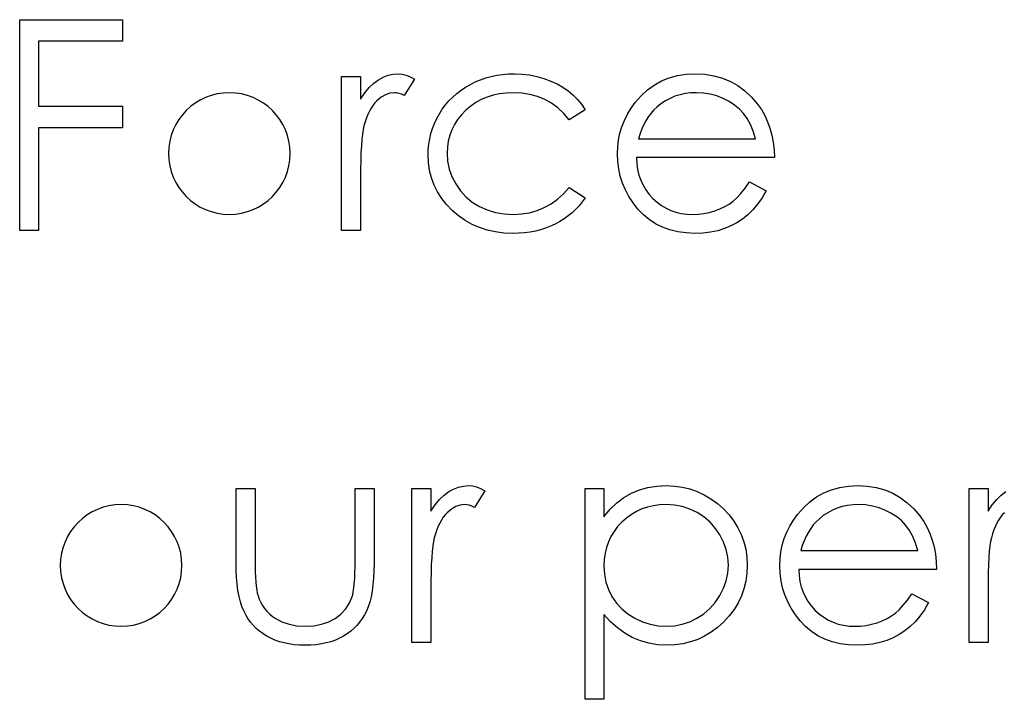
# Model space of a CAD drawing. Header units: inches. Extents: x 220 to 877, y 4 to 174.
# Tile 179 of 256: x 260.035 to 260.678, y 157.636 to 158.08. Entities that reach past the tile are written whole.
import ezdxf

# ---------------------------------------------------------------- set-up
doc = ezdxf.new("R2010")
doc.units = ezdxf.units.IN
doc.header["$LTSCALE"] = 0.5
doc.header["$MEASUREMENT"] = 0
doc.layers.add('SID-M-D', color=42, linetype='Continuous')

msp = doc.modelspace()

# ---------------------------------------------------------------- linework, layer by layer
at = {"layer": 'SID-M-D', "linetype": 'Continuous'}
for p, q in [((260.03535, 158.07974), (260.10248, 158.07974)), ((260.03535, 157.94194), (260.03535, 158.07974)), ((260.10248, 158.07974), (260.10248, 158.0656)), ((260.10248, 158.0656), (260.04771, 158.0656)), ((260.04771, 158.0656), (260.04771, 158.0232)), ((260.17231, 158.0444), (260.17231, 158.0444)), ((260.24557, 158.04264), (260.25794, 158.04264)), ((260.24557, 157.94194), (260.24557, 158.04264)), ((260.25794, 158.04264), (260.25794, 158.02781)), ((260.26661, 158.03822), (260.26964, 158.04048)), ((260.26964, 158.04048), (260.27276, 158.0422)), ((260.27276, 158.0422), (260.27596, 158.04344)), ((260.27596, 158.04344), (260.27919, 158.04416)), ((260.27919, 158.04416), (260.2825, 158.0444)), ((260.2825, 158.0444), (260.28507, 158.04418)), ((260.28507, 158.04418), (260.28772, 158.04355)), ((260.29327, 158.04095), (260.28648, 158.03024)), ((260.28772, 158.04355), (260.29045, 158.04247)), ((260.29045, 158.04247), (260.29327, 158.04095)), ((260.32968, 158.03748), (260.33294, 158.0391)), ((260.33294, 158.0391), (260.3363, 158.04051)), ((260.3363, 158.04051), (260.33975, 158.0417)), ((260.33975, 158.0417), (260.34331, 158.04266)), ((260.34331, 158.04266), (260.34696, 158.04344)), ((260.34696, 158.04344), (260.35068, 158.04396)), ((260.35068, 158.04396), (260.35452, 158.04429)), ((260.35452, 158.04429), (260.35847, 158.0444)), ((260.35847, 158.0444), (260.36341, 158.04421)), ((260.36341, 158.04421), (260.3683, 158.04363)), ((260.3683, 158.04363), (260.37307, 158.04269)), ((260.37307, 158.04269), (260.37776, 158.04134)), ((260.37776, 158.04134), (260.38224, 158.03968)), ((260.38224, 158.03968), (260.38638, 158.03781)), ((260.44978, 158.03706), (260.45456, 158.03971)), ((260.45456, 158.03971), (260.45963, 158.04175)), ((260.45963, 158.04175), (260.46502, 158.04324)), ((260.46502, 158.04324), (260.4707, 158.0441)), ((260.4707, 158.0441), (260.47672, 158.0444)), ((260.47672, 158.0444), (260.4829, 158.0441)), ((260.4829, 158.0441), (260.48878, 158.04316)), ((260.48878, 158.04316), (260.49433, 158.04162)), ((260.49433, 158.04162), (260.49955, 158.03946)), ((260.49955, 158.03946), (260.50446, 158.03667)), ((260.61921, 158.0444), (260.61921, 158.0444)), ((260.26075, 158.0319), (260.26365, 158.03538)), ((260.26365, 158.03538), (260.26661, 158.03822)), ((260.28016, 158.03204), (260.2772, 158.03171)), ((260.28151, 158.03193), (260.28016, 158.03204)), ((260.32079, 158.03151), (260.32358, 158.03367)), ((260.32358, 158.03367), (260.32656, 158.03565)), ((260.32656, 158.03565), (260.32968, 158.03748)), ((260.35756, 158.03204), (260.35303, 158.03184)), ((260.36322, 158.03176), (260.35756, 158.03204)), ((260.38638, 158.03781), (260.39013, 158.03568)), ((260.39013, 158.03568), (260.39355, 158.03333)), ((260.39355, 158.03333), (260.39667, 158.03071)), ((260.4412, 158.03002), (260.44534, 158.03386)), ((260.44534, 158.03386), (260.44978, 158.03706)), ((260.47736, 158.03204), (260.47366, 158.0319)), ((260.48188, 158.03182), (260.47736, 158.03204)), ((260.50446, 158.03667), (260.50904, 158.03325)), ((260.50904, 158.03325), (260.51332, 158.02922)), ((260.25794, 158.02781), (260.26075, 158.0319)), ((260.26862, 158.02674), (260.26727, 158.02533)), ((260.27144, 158.02906), (260.26862, 158.02674)), ((260.27428, 158.03071), (260.27144, 158.02906)), ((260.2772, 158.03171), (260.27428, 158.03071)), ((260.28303, 158.0316), (260.28151, 158.03193)), ((260.28469, 158.03102), (260.28303, 158.0316)), ((260.28648, 158.03024), (260.28469, 158.03102)), ((260.31348, 158.02403), (260.31574, 158.02671)), ((260.31574, 158.02671), (260.3182, 158.02919)), ((260.3182, 158.02919), (260.32079, 158.03151)), ((260.33327, 158.02555), (260.3299, 158.02323)), ((260.33683, 158.02754), (260.33327, 158.02555)), ((260.34058, 158.02917), (260.33683, 158.02754)), ((260.34453, 158.03041), (260.34058, 158.02917)), ((260.34867, 158.03132), (260.34453, 158.03041)), ((260.35303, 158.03184), (260.34867, 158.03132)), ((260.36854, 158.03093), (260.36322, 158.03176)), ((260.3736, 158.02955), (260.36854, 158.03093)), ((260.37834, 158.02762), (260.3736, 158.02955)), ((260.38276, 158.02514), (260.37834, 158.02762)), ((260.39667, 158.03071), (260.39954, 158.02776)), ((260.39954, 158.02776), (260.40219, 158.02445)), ((260.43465, 158.02188), (260.43736, 158.02563)), ((260.43736, 158.02563), (260.4412, 158.03002)), ((260.4571, 158.02674), (260.4542, 158.02481)), ((260.46013, 158.02834), (260.4571, 158.02674)), ((260.46333, 158.02969), (260.46013, 158.02834)), ((260.46662, 158.03071), (260.46333, 158.02969)), ((260.47007, 158.03146), (260.46662, 158.03071)), ((260.47366, 158.0319), (260.47007, 158.03146)), ((260.4863, 158.0311), (260.48188, 158.03182)), ((260.49063, 158.02994), (260.4863, 158.0311)), ((260.49483, 158.02828), (260.49063, 158.02994)), ((260.49878, 158.02627), (260.49483, 158.02828)), ((260.50231, 158.02395), (260.49878, 158.02627)), ((260.51332, 158.02922), (260.51727, 158.02458)), ((260.04771, 158.0232), (260.10248, 158.0232)), ((260.10248, 158.0232), (260.10248, 158.00907)), ((260.26373, 158.02), (260.26271, 158.01785)), ((260.26484, 158.02196), (260.26373, 158.02)), ((260.266, 158.02373), (260.26484, 158.02196)), ((260.26727, 158.02533), (260.266, 158.02373)), ((260.30945, 158.01821), (260.31138, 158.02122)), ((260.31138, 158.02122), (260.31348, 158.02403)), ((260.32673, 158.02053), (260.32385, 158.01757)), ((260.3299, 158.02323), (260.32673, 158.02053)), ((260.38687, 158.0221), (260.38276, 158.02514)), ((260.39071, 158.01851), (260.38687, 158.0221)), ((260.40457, 158.0208), (260.39421, 158.01437)), ((260.40219, 158.02445), (260.40457, 158.0208)), ((260.43228, 158.01799), (260.43465, 158.02188)), ((260.44948, 158.02078), (260.44768, 158.01873)), ((260.45141, 158.0226), (260.44948, 158.02078)), ((260.4542, 158.02481), (260.45141, 158.0226)), ((260.50546, 158.02133), (260.50231, 158.02395)), ((260.50816, 158.0184), (260.50546, 158.02133)), ((260.51727, 158.02458), (260.51981, 158.02097)), ((260.51981, 158.02097), (260.52199, 158.01716)), ((260.26092, 158.01302), (260.26015, 158.01034)), ((260.26177, 158.01553), (260.26092, 158.01302)), ((260.26271, 158.01785), (260.26177, 158.01553)), ((260.30624, 158.01191), (260.30773, 158.01509)), ((260.30773, 158.01509), (260.30945, 158.01821)), ((260.32137, 158.01445), (260.31924, 158.0112)), ((260.32385, 158.01757), (260.32137, 158.01445)), ((260.39421, 158.01437), (260.39071, 158.01851)), ((260.42866, 158.00984), (260.43029, 158.01398)), ((260.43029, 158.01398), (260.43228, 158.01799)), ((260.44445, 158.01404), (260.44302, 158.01133)), ((260.446, 158.0165), (260.44445, 158.01404)), ((260.44768, 158.01873), (260.446, 158.0165)), ((260.51053, 158.01509), (260.50816, 158.0184)), ((260.51261, 158.01125), (260.51053, 158.01509)), ((260.52199, 158.01716), (260.52387, 158.0131)), ((260.52387, 158.0131), (260.52539, 158.00885)), ((260.10248, 158.00907), (260.04771, 158.00907)), ((260.04771, 158.00907), (260.04771, 157.94194)), ((260.25962, 158.00794), (260.25918, 158.00499)), ((260.26015, 158.01034), (260.25962, 158.00794)), ((260.30395, 158.00534), (260.30497, 158.00866)), ((260.30497, 158.00866), (260.30624, 158.01191)), ((260.31753, 158.00777), (260.31618, 158.00421)), ((260.31924, 158.0112), (260.31753, 158.00777)), ((260.42739, 158.00557), (260.42866, 158.00984)), ((260.44169, 158.00844), (260.44051, 158.00534)), ((260.44302, 158.01133), (260.44169, 158.00844)), ((260.5144, 158.00689), (260.51261, 158.01125)), ((260.51586, 158.002), (260.5144, 158.00689)), ((260.52539, 158.00885), (260.5266, 158.00438)), ((260.25879, 158.00148), (260.25849, 157.99742)), ((260.25918, 158.00499), (260.25879, 158.00148)), ((260.30257, 157.99853), (260.30312, 158.00198)), ((260.30312, 158.00198), (260.30395, 158.00534)), ((260.31524, 158.00049), (260.31466, 157.99659)), ((260.31618, 158.00421), (260.31524, 158.00049)), ((260.42596, 157.99665), (260.42648, 158.00118)), ((260.42648, 158.00118), (260.42739, 158.00557)), ((260.44051, 158.00534), (260.43943, 158.002)), ((260.43943, 158.002), (260.51586, 158.002)), ((260.5266, 158.00438), (260.52748, 157.99969)), ((260.25849, 157.99742), (260.25824, 157.99284)), ((260.3021, 157.99146), (260.30221, 157.99502)), ((260.30221, 157.99502), (260.30257, 157.99853)), ((260.31466, 157.99659), (260.31447, 157.99256)), ((260.42577, 157.99201), (260.42596, 157.99665)), ((260.52748, 157.99969), (260.52801, 157.99477)), ((260.52801, 157.99477), (260.52823, 157.98964)), ((260.25808, 157.98771), (260.25797, 157.98202)), ((260.25824, 157.99284), (260.25808, 157.98771)), ((260.30235, 157.98622), (260.3021, 157.99146)), ((260.31447, 157.99256), (260.31483, 157.98729)), ((260.31483, 157.98729), (260.31588, 157.98219)), ((260.42599, 157.98707), (260.42577, 157.99201)), ((260.42659, 157.98224), (260.42599, 157.98707)), ((260.52823, 157.98964), (260.43813, 157.98964)), ((260.43813, 157.98964), (260.43838, 157.98566)), ((260.25797, 157.98202), (260.25794, 157.97578)), ((260.3031, 157.98116), (260.30235, 157.98622)), ((260.30431, 157.97633), (260.3031, 157.98116)), ((260.31588, 157.98219), (260.31764, 157.97722)), ((260.42764, 157.97758), (260.42659, 157.98224)), ((260.43838, 157.98566), (260.43893, 157.98185)), ((260.43893, 157.98185), (260.43982, 157.97824)), ((260.25794, 157.97578), (260.25794, 157.94194)), ((260.30605, 157.97167), (260.30431, 157.97633)), ((260.31764, 157.97722), (260.3201, 157.97241)), ((260.42913, 157.97302), (260.42764, 157.97758)), ((260.43982, 157.97824), (260.44103, 157.97482)), ((260.44103, 157.97482), (260.44252, 157.97159)), ((260.30826, 157.96722), (260.30605, 157.97167)), ((260.3201, 157.97241), (260.32319, 157.96797)), ((260.32319, 157.96797), (260.32681, 157.96402)), ((260.39054, 157.96607), (260.39421, 157.97021)), ((260.39421, 157.97021), (260.40457, 157.96342)), ((260.43101, 157.96858), (260.42913, 157.97302)), ((260.4333, 157.96427), (260.43101, 157.96858)), ((260.44252, 157.97159), (260.44434, 157.96852)), ((260.44434, 157.96852), (260.4465, 157.96565)), ((260.50639, 157.96626), (260.50913, 157.96968)), ((260.50913, 157.96968), (260.51194, 157.97374)), ((260.51194, 157.97374), (260.52293, 157.96797)), ((260.52293, 157.96797), (260.52022, 157.96336)), ((260.31096, 157.963), (260.30826, 157.96722)), ((260.31414, 157.95894), (260.31096, 157.963)), ((260.32681, 157.96402), (260.33092, 157.96063)), ((260.38243, 157.95944), (260.3866, 157.96248)), ((260.3866, 157.96248), (260.39054, 157.96607)), ((260.40457, 157.96342), (260.40269, 157.96074)), ((260.43603, 157.9601), (260.4333, 157.96427)), ((260.4465, 157.96565), (260.44895, 157.96295)), ((260.44895, 157.96295), (260.45166, 157.96052)), ((260.50126, 157.96115), (260.50377, 157.96339)), ((260.50377, 157.96339), (260.50639, 157.96626)), ((260.52022, 157.96336), (260.51733, 157.95922)), ((260.61921, 157.96314), (260.61921, 157.96314)), ((260.31784, 157.95511), (260.31414, 157.95894)), ((260.32189, 157.9516), (260.31784, 157.95511)), ((260.33092, 157.96063), (260.33559, 157.95776)), ((260.33559, 157.95776), (260.34066, 157.95547)), ((260.34066, 157.95547), (260.34602, 157.95384)), ((260.36832, 157.95364), (260.37326, 157.95502)), ((260.37326, 157.95502), (260.37798, 157.95696)), ((260.37798, 157.95696), (260.38243, 157.95944)), ((260.39844, 157.95582), (260.39609, 157.95362)), ((260.40065, 157.9582), (260.39844, 157.95582)), ((260.40269, 157.96074), (260.40065, 157.9582)), ((260.43918, 157.95607), (260.43603, 157.9601)), ((260.44269, 157.95235), (260.43918, 157.95607)), ((260.45166, 157.96052), (260.4545, 157.95839)), ((260.4545, 157.95839), (260.45751, 157.9566)), ((260.45751, 157.9566), (260.46068, 157.95513)), ((260.46068, 157.95513), (260.464, 157.954)), ((260.48577, 157.95386), (260.48931, 157.95489)), ((260.48931, 157.95489), (260.4927, 157.95616)), ((260.4927, 157.95616), (260.49582, 157.95765)), ((260.49582, 157.95765), (260.49867, 157.9593)), ((260.49867, 157.9593), (260.50126, 157.96115)), ((260.51423, 157.95552), (260.51092, 157.95232)), ((260.51733, 157.95922), (260.51423, 157.95552)), ((260.3262, 157.94857), (260.32189, 157.9516)), ((260.33078, 157.946), (260.3262, 157.94857)), ((260.34602, 157.95384), (260.35168, 157.95287)), ((260.35168, 157.95287), (260.35764, 157.95254)), ((260.35764, 157.95254), (260.36311, 157.95282)), ((260.36311, 157.95282), (260.36832, 157.95364)), ((260.39093, 157.94964), (260.38811, 157.94788)), ((260.39361, 157.95155), (260.39093, 157.94964)), ((260.39609, 157.95362), (260.39361, 157.95155)), ((260.44655, 157.94912), (260.44269, 157.95235)), ((260.45072, 157.94638), (260.44655, 157.94912)), ((260.464, 157.954), (260.46747, 157.9532)), ((260.46747, 157.9532), (260.47109, 157.95271)), ((260.47109, 157.95271), (260.47487, 157.95254)), ((260.47487, 157.95254), (260.47857, 157.95268)), ((260.47857, 157.95268), (260.48219, 157.95312)), ((260.48219, 157.95312), (260.48577, 157.95386)), ((260.50742, 157.94953), (260.50372, 157.9471)), ((260.51092, 157.95232), (260.50742, 157.94953)), ((260.33561, 157.9439), (260.33078, 157.946)), ((260.34069, 157.94227), (260.33561, 157.9439)), ((260.34602, 157.94111), (260.34069, 157.94227)), ((260.37558, 157.94255), (260.37216, 157.94169)), ((260.37887, 157.9436), (260.37558, 157.94255)), ((260.38207, 157.94484), (260.37887, 157.9436)), ((260.38516, 157.94627), (260.38207, 157.94484)), ((260.38811, 157.94788), (260.38516, 157.94627)), ((260.45519, 157.94415), (260.45072, 157.94638)), ((260.46002, 157.94241), (260.45519, 157.94415)), ((260.46516, 157.94117), (260.46002, 157.94241)), ((260.49563, 157.94327), (260.49124, 157.94191)), ((260.49977, 157.945), (260.49563, 157.94327)), ((260.50372, 157.9471), (260.49977, 157.945)), ((260.04771, 157.94194), (260.03535, 157.94194)), ((260.25794, 157.94194), (260.24557, 157.94194)), ((260.3516, 157.94039), (260.34602, 157.94111)), ((260.35745, 157.94017), (260.3516, 157.94039)), ((260.36128, 157.94026), (260.35745, 157.94017)), ((260.36501, 157.94056), (260.36128, 157.94026)), ((260.36865, 157.94103), (260.36501, 157.94056)), ((260.37216, 157.94169), (260.36865, 157.94103)), ((260.47062, 157.94042), (260.46516, 157.94117)), ((260.47642, 157.94017), (260.47062, 157.94042)), ((260.48163, 157.94037), (260.47642, 157.94017)), ((260.48658, 157.94095), (260.48163, 157.94037)), ((260.49124, 157.94191), (260.48658, 157.94095)), ((260.10165, 157.77537), (260.10165, 157.77537)), ((260.32189, 157.77441), (260.32512, 157.77513)), ((260.32512, 157.77513), (260.32844, 157.77537)), ((260.32844, 157.77537), (260.331, 157.77515)), ((260.331, 157.77515), (260.33365, 157.77452)), ((260.44567, 157.77416), (260.45149, 157.77507)), ((260.45149, 157.77507), (260.45762, 157.77537)), ((260.45762, 157.77537), (260.46297, 157.77513)), ((260.46297, 157.77513), (260.46816, 157.77444)), ((260.57101, 157.77422), (260.5767, 157.77507)), ((260.5767, 157.77507), (260.58272, 157.77537)), ((260.58272, 157.77537), (260.5889, 157.77507)), ((260.5889, 157.77507), (260.59478, 157.77413)), ((260.17667, 157.77361), (260.18904, 157.77361)), ((260.17667, 157.7255), (260.17667, 157.77361)), ((260.18904, 157.77361), (260.18904, 157.7269)), ((260.2544, 157.7269), (260.2544, 157.77361)), ((260.2544, 157.77361), (260.26677, 157.77361)), ((260.26677, 157.77361), (260.26677, 157.72458)), ((260.2915, 157.77361), (260.30387, 157.77361)), ((260.2915, 157.67291), (260.2915, 157.77361)), ((260.30387, 157.77361), (260.30387, 157.75879)), ((260.30958, 157.76635), (260.31254, 157.76919)), ((260.31254, 157.76919), (260.31557, 157.77145)), ((260.31557, 157.77145), (260.31869, 157.77317)), ((260.31869, 157.77317), (260.32189, 157.77441)), ((260.3392, 157.77192), (260.33241, 157.76121)), ((260.33365, 157.77452), (260.33639, 157.77344)), ((260.33639, 157.77344), (260.3392, 157.77192)), ((260.40457, 157.77361), (260.41693, 157.77361)), ((260.40457, 157.63581), (260.40457, 157.77361)), ((260.41693, 157.77361), (260.41693, 157.75498)), ((260.42996, 157.7677), (260.4349, 157.77049)), ((260.4349, 157.77049), (260.44015, 157.77261)), ((260.44015, 157.77261), (260.44567, 157.77416)), ((260.46816, 157.77444), (260.47313, 157.77325)), ((260.47313, 157.77325), (260.47791, 157.77157)), ((260.47791, 157.77157), (260.48249, 157.76944)), ((260.48249, 157.76944), (260.48685, 157.76682)), ((260.55578, 157.76803), (260.56055, 157.77068)), ((260.56055, 157.77068), (260.56563, 157.77272)), ((260.56563, 157.77272), (260.57101, 157.77422)), ((260.59478, 157.77413), (260.60033, 157.77259)), ((260.60033, 157.77259), (260.60555, 157.77043)), ((260.60555, 157.77043), (260.61046, 157.76765)), ((260.65542, 157.77361), (260.66779, 157.77361)), ((260.65542, 157.67291), (260.65542, 157.77361)), ((260.66779, 157.77361), (260.66779, 157.75879)), ((260.6735, 157.76635), (260.67646, 157.76919)), ((260.67646, 157.76919), (260.67949, 157.77145)), ((260.30387, 157.75879), (260.30669, 157.76287)), ((260.30669, 157.76287), (260.30958, 157.76635)), ((260.32314, 157.76268), (260.32021, 157.76168)), ((260.32609, 157.76301), (260.32314, 157.76268)), ((260.32744, 157.7629), (260.32609, 157.76301)), ((260.32896, 157.76257), (260.32744, 157.7629)), ((260.33062, 157.76199), (260.32896, 157.76257)), ((260.33241, 157.76121), (260.33062, 157.76199)), ((260.42099, 157.75994), (260.42532, 157.76417)), ((260.42532, 157.76417), (260.42996, 157.7677)), ((260.44928, 157.76229), (260.44542, 157.76141)), ((260.45331, 157.76284), (260.44928, 157.76229)), ((260.45751, 157.76301), (260.45331, 157.76284)), ((260.46292, 157.76268), (260.45751, 157.76301)), ((260.46811, 157.76171), (260.46292, 157.76268)), ((260.48685, 157.76682), (260.49105, 157.76373)), ((260.49105, 157.76373), (260.49502, 157.76017)), ((260.54719, 157.76099), (260.55133, 157.76483)), ((260.55133, 157.76483), (260.55578, 157.76803)), ((260.57606, 157.76243), (260.57261, 157.76168)), ((260.57965, 157.76287), (260.57606, 157.76243)), ((260.58335, 157.76301), (260.57965, 157.76287)), ((260.58788, 157.76279), (260.58335, 157.76301)), ((260.5923, 157.76207), (260.58788, 157.76279)), ((260.59663, 157.76091), (260.5923, 157.76207)), ((260.61046, 157.76765), (260.61504, 157.76422)), ((260.61504, 157.76422), (260.61932, 157.76019)), ((260.66779, 157.75879), (260.67061, 157.76287)), ((260.67061, 157.76287), (260.6735, 157.76635)), ((260.3132, 157.7563), (260.31193, 157.7547)), ((260.31455, 157.75771), (260.3132, 157.7563)), ((260.31737, 157.76003), (260.31455, 157.75771)), ((260.32021, 157.76168), (260.31737, 157.76003)), ((260.41693, 157.75498), (260.42099, 157.75994)), ((260.43485, 157.75658), (260.43164, 157.75423)), ((260.43819, 157.75854), (260.43485, 157.75658)), ((260.44172, 157.76014), (260.43819, 157.75854)), ((260.44542, 157.76141), (260.44172, 157.76014)), ((260.47308, 157.76008), (260.46811, 157.76171)), ((260.47785, 157.75782), (260.47308, 157.76008)), ((260.48227, 157.75498), (260.47785, 157.75782)), ((260.49502, 157.76017), (260.49867, 157.75627)), ((260.49867, 157.75627), (260.50181, 157.75216)), ((260.54065, 157.75285), (260.54336, 157.7566)), ((260.54336, 157.7566), (260.54719, 157.76099)), ((260.56019, 157.75578), (260.55741, 157.75357)), ((260.56309, 157.75771), (260.56019, 157.75578)), ((260.56613, 157.75931), (260.56309, 157.75771)), ((260.56933, 157.76066), (260.56613, 157.75931)), ((260.57261, 157.76168), (260.56933, 157.76066)), ((260.60082, 157.75925), (260.59663, 157.76091)), ((260.60477, 157.75724), (260.60082, 157.75925)), ((260.60831, 157.75492), (260.60477, 157.75724)), ((260.61932, 157.76019), (260.62327, 157.75556)), ((260.62327, 157.75556), (260.62581, 157.75194)), ((260.67712, 157.7563), (260.67585, 157.7547)), ((260.67847, 157.75771), (260.67712, 157.7563)), ((260.30967, 157.75097), (260.30864, 157.74882)), ((260.31077, 157.75293), (260.30967, 157.75097)), ((260.31193, 157.7547), (260.31077, 157.75293)), ((260.42864, 157.75155), (260.4259, 157.7486)), ((260.43164, 157.75423), (260.42864, 157.75155)), ((260.48622, 157.75158), (260.48227, 157.75498)), ((260.48969, 157.74769), (260.48622, 157.75158)), ((260.50181, 157.75216), (260.50449, 157.74788)), ((260.53828, 157.74896), (260.54065, 157.75285)), ((260.55368, 157.7497), (260.55199, 157.74747)), ((260.55547, 157.75175), (260.55368, 157.7497)), ((260.55741, 157.75357), (260.55547, 157.75175)), ((260.61145, 157.7523), (260.60831, 157.75492)), ((260.61416, 157.74937), (260.61145, 157.7523)), ((260.61653, 157.74606), (260.61416, 157.74937)), ((260.62581, 157.75194), (260.62799, 157.74813)), ((260.67359, 157.75097), (260.67257, 157.74882)), ((260.67469, 157.75293), (260.67359, 157.75097)), ((260.67585, 157.7547), (260.67469, 157.75293)), ((260.30685, 157.74399), (260.30608, 157.74131)), ((260.30771, 157.7465), (260.30685, 157.74399)), ((260.30864, 157.74882), (260.30771, 157.7465)), ((260.42353, 157.74548), (260.42151, 157.74217)), ((260.4259, 157.7486), (260.42353, 157.74548)), ((260.49268, 157.74324), (260.48969, 157.74769)), ((260.4951, 157.7385), (260.49268, 157.74324)), ((260.50449, 157.74788), (260.50667, 157.74341)), ((260.50667, 157.74341), (260.50838, 157.73872)), ((260.53466, 157.74082), (260.53629, 157.74496)), ((260.53629, 157.74496), (260.53828, 157.74896)), ((260.55045, 157.74501), (260.54901, 157.74231)), ((260.55199, 157.74747), (260.55045, 157.74501)), ((260.6186, 157.74222), (260.61653, 157.74606)), ((260.62799, 157.74813), (260.62986, 157.74407)), ((260.62986, 157.74407), (260.63138, 157.73982)), ((260.67077, 157.74399), (260.67, 157.74131)), ((260.67163, 157.7465), (260.67077, 157.74399)), ((260.67257, 157.74882), (260.67163, 157.7465)), ((260.30555, 157.73891), (260.30511, 157.73596)), ((260.30608, 157.74131), (260.30555, 157.73891)), ((260.41986, 157.73869), (260.41859, 157.73505)), ((260.42151, 157.74217), (260.41986, 157.73869)), ((260.49682, 157.73358), (260.4951, 157.7385)), ((260.50838, 157.73872), (260.5096, 157.73386)), ((260.53248, 157.73215), (260.53339, 157.73654)), ((260.53339, 157.73654), (260.53466, 157.74082)), ((260.5465, 157.73632), (260.54543, 157.73298)), ((260.54769, 157.73941), (260.5465, 157.73632)), ((260.54901, 157.74231), (260.54769, 157.73941)), ((260.6204, 157.73786), (260.6186, 157.74222)), ((260.62186, 157.73298), (260.6204, 157.73786)), ((260.63138, 157.73982), (260.6326, 157.73535)), ((260.66947, 157.73891), (260.66903, 157.73596)), ((260.67, 157.74131), (260.66947, 157.73891)), ((260.30473, 157.73245), (260.30442, 157.72839)), ((260.30511, 157.73596), (260.30473, 157.73245)), ((260.41768, 157.73121), (260.41713, 157.72721)), ((260.41859, 157.73505), (260.41768, 157.73121)), ((260.49786, 157.72856), (260.49682, 157.73358)), ((260.5096, 157.73386), (260.51031, 157.72878)), ((260.53195, 157.72762), (260.53248, 157.73215)), ((260.54543, 157.73298), (260.62186, 157.73298)), ((260.6326, 157.73535), (260.63348, 157.73066)), ((260.63348, 157.73066), (260.634, 157.72574)), ((260.66865, 157.73245), (260.66834, 157.72839)), ((260.66903, 157.73596), (260.66865, 157.73245)), ((260.17676, 157.72033), (260.17667, 157.7255)), ((260.18904, 157.7269), (260.18907, 157.72279)), ((260.25438, 157.72243), (260.2544, 157.7269)), ((260.26677, 157.72458), (260.26669, 157.71959)), ((260.30417, 157.72381), (260.30401, 157.71868)), ((260.30442, 157.72839), (260.30417, 157.72381)), ((260.41713, 157.72721), (260.41693, 157.72304)), ((260.49784, 157.71826), (260.4982, 157.7234)), ((260.4982, 157.7234), (260.49786, 157.72856)), ((260.51031, 157.72878), (260.51056, 157.72354)), ((260.51056, 157.72354), (260.51031, 157.71818)), ((260.53176, 157.72298), (260.53195, 157.72762)), ((260.634, 157.72574), (260.63422, 157.72061)), ((260.66809, 157.72381), (260.66793, 157.71868)), ((260.66834, 157.72839), (260.66809, 157.72381)), ((260.17698, 157.7155), (260.17676, 157.72033)), ((260.18907, 157.72279), (260.18915, 157.71904)), ((260.18915, 157.71904), (260.18932, 157.71559)), ((260.25413, 157.71468), (260.25427, 157.71835)), ((260.25427, 157.71835), (260.25438, 157.72243)), ((260.26669, 157.71959), (260.26647, 157.7149)), ((260.30401, 157.71868), (260.3039, 157.71299)), ((260.41693, 157.72304), (260.41726, 157.71757)), ((260.41726, 157.71757), (260.41823, 157.71241)), ((260.49682, 157.71324), (260.49784, 157.71826)), ((260.51031, 157.71818), (260.5096, 157.71302)), ((260.53198, 157.71804), (260.53176, 157.72298)), ((260.53259, 157.71321), (260.53198, 157.71804)), ((260.63422, 157.72061), (260.54413, 157.72061)), ((260.54413, 157.72061), (260.54438, 157.71663)), ((260.66793, 157.71868), (260.66782, 157.71299)), ((260.17736, 157.71103), (260.17698, 157.7155)), ((260.17792, 157.70686), (260.17736, 157.71103)), ((260.18932, 157.71559), (260.18954, 157.71247)), ((260.18954, 157.71247), (260.18981, 157.70971)), ((260.2536, 157.70852), (260.25391, 157.71139)), ((260.25391, 157.71139), (260.25413, 157.71468)), ((260.26608, 157.71051), (260.26553, 157.70648)), ((260.26647, 157.7149), (260.26608, 157.71051)), ((260.3039, 157.71299), (260.30387, 157.70675)), ((260.41823, 157.71241), (260.41986, 157.7075)), ((260.49505, 157.70833), (260.49682, 157.71324)), ((260.5096, 157.71302), (260.50841, 157.70808)), ((260.53364, 157.70855), (260.53259, 157.71321)), ((260.54438, 157.71663), (260.54493, 157.71283)), ((260.54493, 157.71283), (260.54581, 157.70921)), ((260.66782, 157.71299), (260.66779, 157.70675)), ((260.17861, 157.70305), (260.17792, 157.70686)), ((260.18981, 157.70971), (260.19014, 157.70725)), ((260.19014, 157.70725), (260.19053, 157.70515)), ((260.19053, 157.70515), (260.191, 157.70336)), ((260.25236, 157.70236), (260.25283, 157.70402)), ((260.25283, 157.70402), (260.25325, 157.70606)), ((260.25325, 157.70606), (260.2536, 157.70852)), ((260.26553, 157.70648), (260.26484, 157.70272)), ((260.30387, 157.70675), (260.30387, 157.67291)), ((260.41986, 157.7075), (260.42215, 157.70289)), ((260.49262, 157.70352), (260.49505, 157.70833)), ((260.50841, 157.70808), (260.50673, 157.70333)), ((260.53513, 157.70399), (260.53364, 157.70855)), ((260.54581, 157.70921), (260.54703, 157.70579)), ((260.54703, 157.70579), (260.54852, 157.70256)), ((260.61512, 157.70065), (260.61794, 157.70471)), ((260.61794, 157.70471), (260.62893, 157.69894)), ((260.66779, 157.70675), (260.66779, 157.67291)), ((260.17946, 157.69955), (260.17861, 157.70305)), ((260.18048, 157.6964), (260.17946, 157.69955)), ((260.191, 157.70336), (260.19183, 157.70112)), ((260.19183, 157.70112), (260.19279, 157.699)), ((260.19279, 157.699), (260.19395, 157.69701)), ((260.24808, 157.69472), (260.25054, 157.69833)), ((260.25054, 157.69833), (260.25236, 157.70236)), ((260.26398, 157.69933), (260.26296, 157.69624)), ((260.26484, 157.70272), (260.26398, 157.69933)), ((260.42215, 157.70289), (260.42505, 157.69867)), ((260.42505, 157.69867), (260.42853, 157.69488)), ((260.48613, 157.6951), (260.48961, 157.69905)), ((260.48961, 157.69905), (260.49262, 157.70352)), ((260.50454, 157.69878), (260.5019, 157.69444)), ((260.50673, 157.70333), (260.50454, 157.69878)), ((260.53701, 157.69955), (260.53513, 157.70399)), ((260.5393, 157.69524), (260.53701, 157.69955)), ((260.54852, 157.70256), (260.55034, 157.69949)), ((260.55034, 157.69949), (260.55249, 157.69662)), ((260.61239, 157.69723), (260.61512, 157.70065)), ((260.62893, 157.69894), (260.62622, 157.69433)), ((260.18164, 157.69359), (260.18048, 157.6964)), ((260.18297, 157.69102), (260.18164, 157.69359)), ((260.19395, 157.69701), (260.19525, 157.69513)), ((260.19525, 157.69513), (260.19674, 157.69337)), ((260.19674, 157.69337), (260.1984, 157.69174)), ((260.1984, 157.69174), (260.20019, 157.69022)), ((260.24135, 157.6887), (260.24502, 157.69149)), ((260.24502, 157.69149), (260.24808, 157.69472)), ((260.2618, 157.69345), (260.26048, 157.69091)), ((260.26296, 157.69624), (260.2618, 157.69345)), ((260.42121, 157.68649), (260.41693, 157.69116)), ((260.41693, 157.69116), (260.41693, 157.63581)), ((260.42853, 157.69488), (260.43256, 157.69157)), ((260.43256, 157.69157), (260.43714, 157.68873)), ((260.47771, 157.68878), (260.48216, 157.69168)), ((260.48216, 157.69168), (260.48613, 157.6951)), ((260.5019, 157.69444), (260.49878, 157.69033)), ((260.54203, 157.69107), (260.5393, 157.69524)), ((260.55249, 157.69662), (260.55495, 157.69392)), ((260.55495, 157.69392), (260.55765, 157.69149)), ((260.55765, 157.69149), (260.5605, 157.68936)), ((260.60466, 157.69027), (260.60726, 157.69212)), ((260.60726, 157.69212), (260.60977, 157.69436)), ((260.60977, 157.69436), (260.61239, 157.69723)), ((260.62622, 157.69433), (260.62332, 157.69019)), ((260.18446, 157.68859), (260.18297, 157.69102)), ((260.18609, 157.6863), (260.18446, 157.68859)), ((260.18788, 157.68415), (260.18609, 157.6863)), ((260.20019, 157.69022), (260.20218, 157.68884)), ((260.20218, 157.68884), (260.20651, 157.68652)), ((260.20651, 157.68652), (260.21126, 157.68484)), ((260.21126, 157.68484), (260.21639, 157.68384)), ((260.22744, 157.68384), (260.23252, 157.68481)), ((260.23252, 157.68481), (260.23715, 157.68644)), ((260.23715, 157.68644), (260.24135, 157.6887)), ((260.25736, 157.68624), (260.25559, 157.68412)), ((260.25901, 157.68851), (260.25736, 157.68624)), ((260.26048, 157.69091), (260.25901, 157.68851)), ((260.42571, 157.68243), (260.42121, 157.68649)), ((260.43714, 157.68873), (260.44208, 157.68644)), ((260.44208, 157.68644), (260.44716, 157.68481)), ((260.44716, 157.68481), (260.45235, 157.68384)), ((260.46295, 157.68384), (260.46803, 157.68484)), ((260.46803, 157.68484), (260.47297, 157.68646)), ((260.47297, 157.68646), (260.47771, 157.68878)), ((260.49516, 157.68641), (260.49121, 157.68282)), ((260.49878, 157.69033), (260.49516, 157.68641)), ((260.54518, 157.68704), (260.54203, 157.69107)), ((260.54868, 157.68332), (260.54518, 157.68704)), ((260.5605, 157.68936), (260.56351, 157.68757)), ((260.56351, 157.68757), (260.56668, 157.68611)), ((260.56668, 157.68611), (260.56999, 157.68497)), ((260.56999, 157.68497), (260.57347, 157.68417)), ((260.58818, 157.68409), (260.59177, 157.68484)), ((260.59177, 157.68484), (260.5953, 157.68586)), ((260.5953, 157.68586), (260.5987, 157.68713)), ((260.5987, 157.68713), (260.60182, 157.68862)), ((260.60182, 157.68862), (260.60466, 157.69027)), ((260.62023, 157.68649), (260.61692, 157.68329)), ((260.62332, 157.69019), (260.62023, 157.68649)), ((260.18984, 157.68216), (260.18788, 157.68415)), ((260.19197, 157.68031), (260.18984, 157.68216)), ((260.19426, 157.6786), (260.19197, 157.68031)), ((260.19669, 157.67705), (260.19426, 157.6786)), ((260.21639, 157.68384), (260.22192, 157.68351)), ((260.22192, 157.68351), (260.22744, 157.68384)), ((260.24927, 157.6786), (260.24684, 157.67705)), ((260.25153, 157.68031), (260.24927, 157.6786)), ((260.25363, 157.68213), (260.25153, 157.68031)), ((260.25559, 157.68412), (260.25363, 157.68213)), ((260.43049, 157.67898), (260.42571, 157.68243)), ((260.43548, 157.67617), (260.43049, 157.67898)), ((260.45235, 157.68384), (260.4577, 157.68351)), ((260.4577, 157.68351), (260.46295, 157.68384)), ((260.48707, 157.67973), (260.48271, 157.67711)), ((260.49121, 157.68282), (260.48707, 157.67973)), ((260.55255, 157.68009), (260.54868, 157.68332)), ((260.55672, 157.67736), (260.55255, 157.68009)), ((260.57347, 157.68417), (260.57709, 157.68368)), ((260.57709, 157.68368), (260.58087, 157.68351)), ((260.58087, 157.68351), (260.58457, 157.68365)), ((260.58457, 157.68365), (260.58818, 157.68409)), ((260.61341, 157.6805), (260.60971, 157.67807)), ((260.61692, 157.68329), (260.61341, 157.6805)), ((260.19928, 157.67567), (260.19669, 157.67705)), ((260.20204, 157.67446), (260.19928, 157.67567)), ((260.20494, 157.67346), (260.20204, 157.67446)), ((260.208, 157.67264), (260.20494, 157.67346)), ((260.21123, 157.67197), (260.208, 157.67264)), ((260.2146, 157.6715), (260.21123, 157.67197)), ((260.23238, 157.67197), (260.22901, 157.6715)), ((260.23561, 157.67264), (260.23238, 157.67197)), ((260.23864, 157.67346), (260.23561, 157.67264)), ((260.24154, 157.67446), (260.23864, 157.67346)), ((260.24427, 157.67567), (260.24154, 157.67446)), ((260.24684, 157.67705), (260.24427, 157.67567)), ((260.30387, 157.67291), (260.2915, 157.67291)), ((260.44075, 157.67396), (260.43548, 157.67617)), ((260.44625, 157.67241), (260.44075, 157.67396)), ((260.45202, 157.67145), (260.44625, 157.67241)), ((260.4685, 157.67211), (260.46333, 157.67139)), ((260.47344, 157.6733), (260.4685, 157.67211)), ((260.47818, 157.67495), (260.47344, 157.6733)), ((260.48271, 157.67711), (260.47818, 157.67495)), ((260.56119, 157.67512), (260.55672, 157.67736)), ((260.56602, 157.67338), (260.56119, 157.67512)), ((260.57115, 157.67214), (260.56602, 157.67338)), ((260.57662, 157.67139), (260.57115, 157.67214)), ((260.59257, 157.67192), (260.58763, 157.67134)), ((260.59724, 157.67288), (260.59257, 157.67192)), ((260.60163, 157.67424), (260.59724, 157.67288)), ((260.60577, 157.67598), (260.60163, 157.67424)), ((260.60971, 157.67807), (260.60577, 157.67598)), ((260.66779, 157.67291), (260.65542, 157.67291)), ((260.21813, 157.67123), (260.2146, 157.6715)), ((260.22181, 157.67114), (260.21813, 157.67123)), ((260.2255, 157.67123), (260.22181, 157.67114)), ((260.22901, 157.6715), (260.2255, 157.67123)), ((260.45801, 157.67114), (260.45202, 157.67145)), ((260.46333, 157.67139), (260.45801, 157.67114)), ((260.58241, 157.67114), (260.57662, 157.67139)), ((260.58763, 157.67134), (260.58241, 157.67114)), ((260.41693, 157.63581), (260.40457, 157.63581))]:
    msp.add_line(p, q, dxfattribs=at)
for centre, start, end in [((260.17226, 157.9923), 90.00064, 89.99936), ((260.10159, 157.72327), 90.00072, 89.99928)]:
    msp.add_arc(centre, 0.03974, start, end, dxfattribs=at)

doc.saveas('drawing.dxf')
